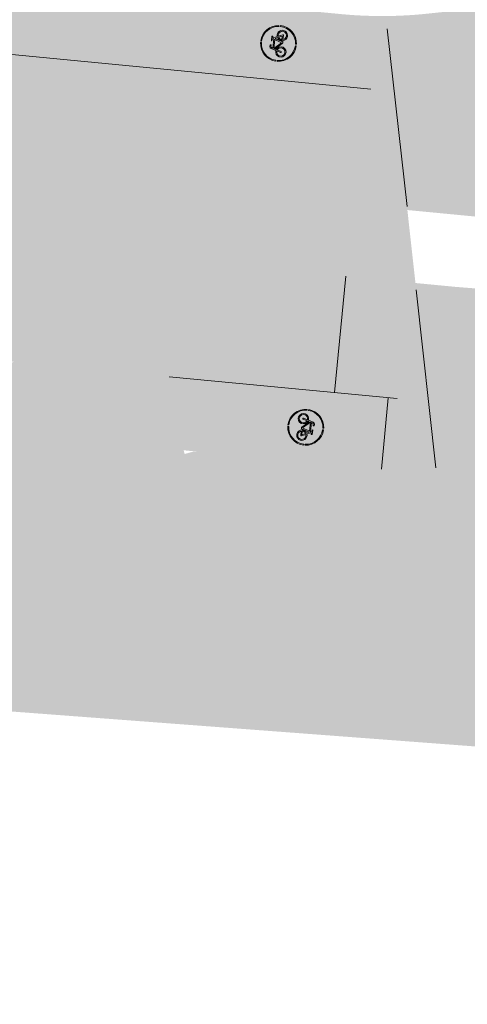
# Model space of a CAD drawing. Header units: metres. Extents: x -862 to 1262, y -354 to 644.
# Tile 26 of 256: x -476 to -463, y 397 to 424. Entities that reach past the tile are written whole.
import ezdxf

# ---------------------------------------------------------------- set-up
doc = ezdxf.new("R2010")
doc.units = ezdxf.units.M
doc.header["$LTSCALE"] = 0.5
doc.layers.add('BPR_Verkehr_220520', color=7, linetype='Continuous')

# ---------------------------------------------------------------- blocks, each defined once
blk = doc.blocks.new('Piktogramm Rad-2')
at = {"color": 255, "linetype": 'Continuous', "lineweight": 9, "transparency": 33554687}
for p, q in [((-0.0213675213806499, 0.4995432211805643), (-0.0213675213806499, 0.4745191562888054)), ((0.02136752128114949, 0.4995432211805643), (0.0213675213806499, 0.4745191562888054)), ((-0.4737400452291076, 0.03457411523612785), (-0.498803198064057, 0.03457411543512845)), ((-0.2443716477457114, -0.08279264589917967), (-0.2107497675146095, 0.02663812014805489)), ((-0.1831754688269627, 0.01816635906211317), (-0.2167977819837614, -0.0912646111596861)), ((-0.1606194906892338, 0.1897972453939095), (-0.2022241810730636, 0.05438641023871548)), ((-0.1746500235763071, 0.04591437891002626), (-0.1632657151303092, 0.08296783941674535)), ((-0.1632657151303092, 0.08296783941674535), (0.007644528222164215, -0.1058355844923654)), ((0.1023603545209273, 0.1156024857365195), (-0.1534055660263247, 0.1150588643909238)), ((-0.1534055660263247, 0.1150588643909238), (0.02764160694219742, -0.0849429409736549)), ((-0.1445370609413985, 0.1439239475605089), (-0.1330454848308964, 0.1813252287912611)), ((0.1131161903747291, 0.1444715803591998), (-0.1445370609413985, 0.1439239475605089)), ((-0.05818269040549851, 0.2306461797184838), (-0.1055940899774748, 0.2305454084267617)), ((-0.105532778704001, 0.2016993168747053), (-0.05812137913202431, 0.2018000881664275)), ((-0.05812137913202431, 0.2018000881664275), (-0.05818269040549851, 0.2306461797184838)), ((0.02764160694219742, -0.0849429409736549), (0.1023603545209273, 0.1156024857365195)), ((0.1295883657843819, 0.1060603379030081), (0.05787613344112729, -0.0864155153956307)), ((0.0628242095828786, 0.1878326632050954), (0.1238721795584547, 0.1733406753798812)), ((0.1870703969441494, 0.2023212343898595), (0.06447450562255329, 0.2020606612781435)), ((0.1238721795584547, 0.1733406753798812), (0.1131161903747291, 0.1444715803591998)), ((0.1595897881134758, 0.03929143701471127), (0.1295883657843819, 0.1060603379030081)), ((0.1439239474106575, 0.1445370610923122), (0.1546797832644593, 0.173406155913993)), ((0.1859595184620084, 0.050985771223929), (0.1439239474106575, 0.1445370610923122)), ((0.1546797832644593, 0.173406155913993), (0.1871317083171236, 0.1734751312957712)), ((0.2159232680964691, -0.08607959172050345), (0.1714800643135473, 0.01282925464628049)), ((0.1871317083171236, 0.1734751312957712), (0.1870703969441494, 0.2023212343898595)), ((0.1978644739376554, 0.02449102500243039), (0.2513508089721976, -0.09454406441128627)), ((0.4988031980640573, 0.03457411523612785), (0.4737400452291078, 0.03457411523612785)), ((-0.4749298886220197, -0.008160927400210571), (-0.499933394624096, -0.008160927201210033)), ((0.02909134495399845, -0.1153229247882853), (0.0896974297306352, -0.1151941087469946)), ((0.05787613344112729, -0.0864155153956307), (0.08672207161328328, -0.08635420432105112)), ((0.1155683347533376, -0.08629289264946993), (0.2159232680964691, -0.08607959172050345)), ((0.2382255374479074, -0.1148784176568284), (0.1192936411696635, -0.1151312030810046)), ((0.499933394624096, -0.008160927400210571), (0.4749298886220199, -0.008160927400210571)), ((-0.0213675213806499, -0.4745191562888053), (-0.02136752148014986, -0.4995432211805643)), ((0.0213675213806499, -0.4745191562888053), (0.0213675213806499, -0.4995432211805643))]:
    blk.add_line(p, q, dxfattribs=at)
at = {"color": 255, "linetype": 'Continuous', "lineweight": 9, "transparency": 33554687, "flags": 128}
for points in [[(-0.02136752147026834, 0.4995432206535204, 0.3817911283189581), (-0.4988031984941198, 0.03457411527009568)], [(-0.02136752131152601, 0.4745191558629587, 0.3801020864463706), (-0.4737400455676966, 0.03457411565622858)], [(0.4988031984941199, 0.03457411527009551, 0.3817911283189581), (0.02136752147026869, 0.4995432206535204)], [(0.4737400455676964, 0.03457411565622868, 0.3801020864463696), (0.02136752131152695, 0.4745191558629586)], [(-0.202224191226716, 0.05438640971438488, 19.9497864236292), (-0.174650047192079, 0.04591438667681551)], [(-0.2107497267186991, 0.02663840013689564, 15.93711668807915), (-0.1831754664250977, 0.01816634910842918)], [(-0.1055940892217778, 0.2305454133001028, 0.3287776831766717), (-0.1606194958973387, 0.1897972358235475)], [(-0.1055327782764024, 0.2016993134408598, 0.3287776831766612), (-0.1330454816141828, 0.181325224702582)], [(0.06447450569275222, 0.2020606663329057, 0.8888106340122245), (0.06282420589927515, 0.1878326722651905)], [(0.159589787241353, 0.03929142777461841, 0.2701316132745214), (0.0867220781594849, -0.08635420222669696)], [(0.08969743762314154, -0.1151941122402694, 2.622796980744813), (0.1859595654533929, 0.05098578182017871)], [(0.1714800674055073, 0.01282924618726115, 0.2637245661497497), (0.1155681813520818, -0.08629289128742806)], [(0.1192934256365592, -0.1151311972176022, 2.477109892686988), (0.197864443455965, 0.02449101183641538)], [(-0.4999333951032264, -0.008160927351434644, 0.3970161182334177), (-0.02136752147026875, -0.4995432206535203)], [(-0.4749298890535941, -0.008160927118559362, 0.3961161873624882), (-0.02136752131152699, -0.4745191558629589)], [(-0.2443716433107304, -0.08279264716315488, 0.999999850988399), (-0.2167977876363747, -0.09126461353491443)], [(0.007644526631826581, -0.1058355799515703, 0.2124175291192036), (0.02909134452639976, -0.1153229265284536)], [(0.02136752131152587, -0.4745191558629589, 0.3961161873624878), (0.474929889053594, -0.008160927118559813)], [(0.02136752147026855, -0.4995432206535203, 0.3970161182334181), (0.4999333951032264, -0.008160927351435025)], [(0.2382255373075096, -0.114878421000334, 0.5433747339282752), (0.2513508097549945, -0.09454406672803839)]]:
    blk.add_lwpolyline(points, format="xyb", dxfattribs=at)
blk = doc.blocks.new('PIKTO_RD+-2')
at = {"color": 3, "true_color": 0x00ff00, "transparency": 33554687}
blk.add_blockref('Piktogramm Rad-2', (0, 0), dxfattribs=at)

msp = doc.modelspace()

# ---------------------------------------------------------------- hatches: boundary and pattern name
at = {"layer": 'BPR_Verkehr_220520', "linetype": 'Continuous', "lineweight": 0, "true_color": 0xe4e6e5, "transparency": 33554687}
h = msp.add_hatch(color=254, dxfattribs=at)
h.paths.add_polyline_path([(-698.9240738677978, 452.6214553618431), (-699.733108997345, 450.9008955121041), (-683.8798624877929, 406.3282036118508), (-682.0868180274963, 406.9708919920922), (-682.2006113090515, 407.3141090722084), (-682.3072113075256, 407.6317090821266), (-682.6753125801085, 409.0435167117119), (-682.8964143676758, 410.4856725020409), (-682.9681765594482, 411.9429128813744), (-682.8898396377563, 413.3998146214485), (-682.6622327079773, 414.8409580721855), (-682.2877647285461, 416.2510903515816), (-681.770399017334, 417.6152868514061), (-681.1156113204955, 418.9191090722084), (-680.2874557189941, 420.1578165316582), (-679.8508535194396, 420.7239383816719), (-679.3131113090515, 421.3756090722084), (-678.0912253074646, 422.7971613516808), (-676.6928651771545, 424.336823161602), (-676.3112959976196, 424.7381709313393), (-675.6341606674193, 425.4253893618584), (-674.9329056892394, 426.0879773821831), (-674.2084264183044, 426.7250890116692), (-673.461647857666, 427.335910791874), (-672.6935235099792, 427.9196628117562), (-671.9050340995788, 428.4755997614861), (-671.0971863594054, 429.0030118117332), (-670.2710117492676, 429.5012255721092), (-669.6467505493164, 429.8478969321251), (-669.0105134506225, 430.1720656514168), (-668.363109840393, 430.4733156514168), (-667.7053649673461, 430.7512629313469), (-667.0381172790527, 431.0055531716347), (-666.362217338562, 431.2358622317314), (-665.6785267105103, 431.4418965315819), (-664.9879169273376, 431.6233934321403), (-664.5536594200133, 431.7241551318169), (-664.1172639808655, 431.8152129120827), (-663.6789474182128, 431.8965215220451), (-663.2389274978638, 431.9680405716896), (-662.7974228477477, 432.0297345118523), (-662.3546528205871, 432.0815727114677), (-661.9108373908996, 432.1235294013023), (-661.4661971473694, 432.1555851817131), (-661.3796638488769, 432.160666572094), (-661.2931093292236, 432.1653728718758), (-661.2065352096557, 432.1697039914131), (-661.1199431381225, 432.1736598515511), (-661.033334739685, 432.177240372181), (-660.9467116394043, 432.1804454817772), (-660.8600754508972, 432.1832751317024), (-660.7734278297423, 432.1857292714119), (-659.3037338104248, 432.2133608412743), (-657.8337924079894, 432.2193861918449), (-656.3639212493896, 432.2038040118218), (-654.8944379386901, 432.1666176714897), (-653.4256599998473, 432.107835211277), (-651.957904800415, 432.0274693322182), (-650.4914894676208, 431.9255373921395), (-649.0267308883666, 431.8020614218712), (-648.6323390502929, 431.7651060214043), (-648.2380966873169, 431.726588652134), (-647.8440100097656, 431.6865099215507), (-647.4500851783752, 431.6448704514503), (-647.0563283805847, 431.6016709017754), (-646.6627457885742, 431.5569119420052), (-646.2693435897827, 431.5105942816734), (-645.876127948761, 431.4627186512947), (-608.2617194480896, 426.807386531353), (-607.1510102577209, 426.6706997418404), (-606.0401131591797, 426.5355490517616), (-604.9290302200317, 426.4019347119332), (-603.8177635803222, 426.2698569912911), (-602.7063153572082, 426.1393161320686), (-601.5946876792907, 426.0103123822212), (-600.4828826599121, 425.8828460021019), (-599.3709024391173, 425.7569172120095), (-598.5944911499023, 425.6699139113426), (-597.8179962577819, 425.5836602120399), (-597.0414184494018, 425.4981562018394), (-596.2647584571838, 425.4134019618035), (-595.488016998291, 425.3293975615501), (-594.7111948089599, 425.2461431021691), (-593.9342925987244, 425.1636386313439), (-593.157311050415, 425.081884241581), (-592.8507887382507, 425.0498408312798), (-592.5442543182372, 425.0179134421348), (-592.2377077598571, 424.986102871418), (-591.9311490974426, 424.954409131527), (-591.6245783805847, 424.922832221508), (-591.3179956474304, 424.8913721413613), (-591.0114009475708, 424.8600289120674), (-590.7047943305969, 424.8288025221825), (-590.0991783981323, 424.7674702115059), (-589.4935164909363, 424.7065935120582), (-588.8878089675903, 424.6461724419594), (-588.2820561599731, 424.5862070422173), (-587.6762584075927, 424.5266973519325), (-587.0704160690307, 424.467643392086), (-586.4645294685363, 424.4090452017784), (-585.8585994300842, 424.3508980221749), (-585.7824177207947, 424.3436204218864), (-585.706234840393, 424.3363499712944), (-585.6300512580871, 424.3290867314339), (-585.5538670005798, 424.3218307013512), (-585.4776820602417, 424.3145818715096), (-585.4014964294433, 424.3073402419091), (-585.3253101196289, 424.3001058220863), (-585.2491237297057, 424.2928786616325), (-561.4382702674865, 422.0352803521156), (-560.9383931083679, 421.9878850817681), (-559.5104947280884, 421.852500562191), (-559.2485393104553, 421.8277504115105), (-558.9865676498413, 421.8031726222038), (-558.7245798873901, 421.7787672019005), (-558.4625761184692, 421.7545341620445), (-558.2005564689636, 421.7304735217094), (-557.9385210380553, 421.7065852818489), (-557.6764699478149, 421.6828694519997), (-557.4144033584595, 421.6593255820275), (-556.2937040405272, 421.4873068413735), (-555.2035251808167, 421.1757512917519), (-554.1611694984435, 420.7295994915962), (-553.1831803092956, 420.1559323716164), (-552.2850793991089, 419.4638546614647), (-551.4811206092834, 418.6643504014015), (-550.7840636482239, 417.770108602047), (-550.2049715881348, 416.795321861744), (-550.0134033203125, 416.3972869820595), (-549.841606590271, 415.9903274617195), (-549.689995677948, 415.5754247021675), (-549.5589362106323, 415.1535792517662), (-549.4487442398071, 414.7258084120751), (-549.3596854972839, 414.2931437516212), (-549.2919747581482, 413.8566286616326), (-549.2457752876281, 413.4173158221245), (-549.242875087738, 413.3803352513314), (-549.24012733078, 413.343343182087), (-549.2375320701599, 413.3063400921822), (-549.2350893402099, 413.2693266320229), (-549.2327991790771, 413.2323034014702), (-549.230661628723, 413.1952710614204), (-549.2286767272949, 413.1582302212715), (-549.2268445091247, 413.1211813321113), (-549.2258451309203, 413.0995414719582), (-549.2248978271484, 413.0778992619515), (-549.2240026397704, 413.0562548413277), (-549.223159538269, 413.0346083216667), (-549.2223685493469, 413.0129598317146), (-549.2216296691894, 412.9913095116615), (-549.2209429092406, 412.9696574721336), (-549.2203082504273, 412.948003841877), (-549.605615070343, 407.2321739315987), (-544.168897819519, 406.8213330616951), (-543.9325186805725, 409.9493727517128), (-543.8531610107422, 410.9995243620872), (-543.5297781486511, 412.8751601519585), (-542.8568813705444, 414.6555522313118), (-541.8588468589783, 416.2762043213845), (-540.5718293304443, 417.6784068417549), (-539.0424521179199, 418.8113637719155), (-537.3261182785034, 419.6340327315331), (-535.485003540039, 420.1166118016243), (-533.5858039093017, 420.2416191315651), (-533.3607197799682, 420.2350219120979), (-533.1356318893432, 420.2285514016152), (-532.9105403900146, 420.2222076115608), (-532.6854453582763, 420.2159905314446), (-532.4603468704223, 420.2099001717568), (-532.2352449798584, 420.2039365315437), (-532.0101397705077, 420.198099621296), (-531.7850313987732, 420.1923894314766), (-531.7319487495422, 420.1908227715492), (-531.6788820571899, 420.1887863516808), (-531.6258354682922, 420.1862803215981), (-531.5728131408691, 420.1833048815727), (-531.5198192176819, 420.1798602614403), (-531.4668578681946, 420.175946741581), (-531.413933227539, 420.1715646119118), (-531.3610494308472, 420.1667142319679), (-471.8896987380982, 414.4466201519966), (-471.8167298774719, 414.4340952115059), (-471.7464104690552, 414.4109325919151), (-471.6802822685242, 414.377640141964), (-471.6197951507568, 414.3349478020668), (-471.5662753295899, 414.2837916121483), (-471.5208962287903, 414.2252932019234), (-471.4846528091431, 414.1607351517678), (-471.458339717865, 414.0915329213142), (-470.9498751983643, 412.3469959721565), (-467.074003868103, 411.9742055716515), (-456.5845948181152, 410.9653095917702), (-455.4479799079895, 410.7725371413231), (-454.350874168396, 410.41839920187), (-453.3160606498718, 409.9102499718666), (-452.3650287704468, 409.2586419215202), (-451.517528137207, 408.4771066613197), (-450.791158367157, 407.5818739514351), (-450.2010035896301, 406.5915346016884), (-449.7593130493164, 405.5266565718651), (-449.7466848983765, 405.4883630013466), (-449.7342498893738, 405.4500062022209), (-449.7220083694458, 405.4115872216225), (-449.709960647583, 405.3731070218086), (-449.6981070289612, 405.3345665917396), (-449.686447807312, 405.2959669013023), (-449.6749832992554, 405.2573089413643), (-449.6637138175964, 405.2185938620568), (-449.648486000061, 405.1650859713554), (-449.6336304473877, 405.1114735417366), (-449.6191480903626, 405.0577591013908), (-449.6050396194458, 405.0039452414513), (-449.5913057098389, 404.9500345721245), (-449.5779470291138, 404.8960297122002), (-449.5649642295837, 404.8419332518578), (-449.5523579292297, 404.7877478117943), (-448.3920222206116, 399.7205241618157), (-441.9215713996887, 399.5003504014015), (-441.9113037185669, 399.602522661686), (-441.8999874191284, 399.7045840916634), (-441.8876236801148, 399.8065239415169), (-441.8742138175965, 399.9083314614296), (-441.8597592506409, 400.0099959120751), (-441.8442614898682, 400.1115065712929), (-441.8277221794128, 400.2128527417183), (-441.8101431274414, 400.314023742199), (-441.803417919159, 400.3511796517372), (-441.7965524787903, 400.3883097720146), (-441.7895468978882, 400.4254137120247), (-441.782401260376, 400.4624909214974), (-441.7751156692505, 400.4995408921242), (-441.7676902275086, 400.5365630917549), (-441.7601250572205, 400.5735569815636), (-441.7524202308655, 400.6105221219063), (-441.6112498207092, 401.1939630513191), (-441.4353269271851, 401.7678825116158), (-441.2252854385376, 402.3302124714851), (-440.9818822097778, 402.878926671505), (-440.7059943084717, 403.412047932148), (-440.3986158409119, 403.9276552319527), (-440.0608543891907, 404.4238906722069), (-439.6939270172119, 404.8989661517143), (-439.6700663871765, 404.9279028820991), (-439.6460973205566, 404.9567500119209), (-439.6220202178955, 404.9855070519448), (-439.5978354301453, 405.0141735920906), (-439.5735433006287, 405.0427492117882), (-439.5491441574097, 405.0712335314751), (-439.5246383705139, 405.0996261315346), (-439.5000264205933, 405.1279264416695), (-438.9174169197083, 405.7409368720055), (-438.2850945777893, 406.3025275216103), (-437.607581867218, 406.8086817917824), (-436.8897245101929, 407.2557795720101), (-436.1366567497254, 407.6406231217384), (-435.3537646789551, 407.9604599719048), (-434.5466476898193, 408.2130025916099), (-433.7210793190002, 408.396449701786), (-433.6839800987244, 408.4029888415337), (-433.6468564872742, 408.4093881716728), (-433.6097090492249, 408.4156476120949), (-433.5725382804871, 408.4217670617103), (-433.5353447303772, 408.4277464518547), (-433.4981289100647, 408.4335856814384), (-433.4608913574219, 408.4392846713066), (-433.4236326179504, 408.444843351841), (-433.2138966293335, 408.4734657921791), (-433.0036017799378, 408.4976423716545), (-432.792842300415, 408.5173622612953), (-432.5817126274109, 408.5326166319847), (-432.3703073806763, 408.5433986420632), (-432.1587212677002, 408.5497034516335), (-431.9470491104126, 408.5515282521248), (-431.7353857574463, 408.5488722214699), (-431.6598614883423, 408.5468393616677), (-431.5843547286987, 408.5442360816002), (-431.5088697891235, 408.541062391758), (-431.4334109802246, 408.5373184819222), (-431.3579826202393, 408.5330045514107), (-431.2825890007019, 408.5281208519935), (-431.2072344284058, 408.5226676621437), (-431.1319232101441, 408.516645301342), (-431.115195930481, 408.515229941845), (-431.098471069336, 408.5137865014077), (-431.0817486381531, 408.5123149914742), (-431.0650287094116, 408.5108154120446), (-431.0483113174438, 408.5092877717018), (-431.0315965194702, 408.507732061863), (-431.014884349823, 408.5061483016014), (-430.9981748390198, 408.5045364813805), (-429.8108804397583, 408.3913689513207), (-429.1806362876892, 408.3332186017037), (-428.5502717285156, 408.2763892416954), (-427.9197894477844, 408.2208810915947), (-427.2891922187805, 408.1666944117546), (-426.6584828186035, 408.1138294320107), (-426.0276639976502, 408.0622863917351), (-425.3967385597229, 408.0120655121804), (-424.765709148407, 407.9631670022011), (-424.1666581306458, 407.567010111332), (-422.3442588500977, 407.4370523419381), (-420.521107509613, 407.3181092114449), (-418.6972707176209, 407.2101850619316), (-416.8728150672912, 407.1132838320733), (-415.0478071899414, 407.0274090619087), (-413.222313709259, 406.9525638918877), (-411.3964012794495, 406.8887510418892), (-409.5701366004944, 406.8359728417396), (-408.7588043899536, 406.8114880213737), (-407.9477127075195, 406.7800279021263), (-407.136921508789, 406.7415948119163), (-406.3264907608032, 406.6961915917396), (-405.5164803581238, 406.6438215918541), (-404.7069502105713, 406.5844886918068), (-403.8979601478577, 406.5181972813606), (-403.0895700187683, 406.4449522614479), (-337.0833149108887, 400.1781649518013), (-336.6982389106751, 400.1540663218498), (-336.3124102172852, 400.1547670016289), (-335.9274242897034, 400.1802641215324), (-335.5448730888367, 400.230452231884), (-335.166338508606, 400.3051238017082), (-334.793385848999, 400.403970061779), (-334.4275573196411, 400.5265822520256), (-334.0703645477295, 400.6724509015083), (-333.8316809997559, 400.7728834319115), (-333.5888862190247, 400.8629235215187), (-333.3424324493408, 400.9424034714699), (-333.0927787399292, 401.01117522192), (-332.8403901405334, 401.0691106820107), (-332.5857367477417, 401.1161019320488), (-332.3292929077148, 401.1520614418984), (-332.0715363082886, 401.1769222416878), (-331.9448769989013, 401.1850390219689), (-331.8180743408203, 401.1904749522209), (-331.6911850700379, 401.1932274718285), (-331.5642659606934, 401.1932953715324), (-331.4373738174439, 401.1906786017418), (-331.3105654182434, 401.1853783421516), (-331.1838975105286, 401.1773969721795), (-331.0574267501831, 401.1667380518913), (-316.6149819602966, 399.7955694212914), (-316.1051357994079, 399.7339180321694), (-315.5991270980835, 399.6461729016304), (-315.0982904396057, 399.5325654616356), (-314.6039467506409, 399.3933953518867), (-314.1173998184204, 399.2290296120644), (-313.6399328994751, 399.0399017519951), (-313.172805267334, 398.8265105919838), (-312.7172489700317, 398.5894189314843), (-312.4436175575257, 398.4283517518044), (-312.1788891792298, 398.2530359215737), (-311.9238058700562, 398.0639611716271), (-311.6790819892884, 397.8616569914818), (-311.4454028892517, 397.6466899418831), (-311.2234229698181, 397.4196620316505), (-311.0137638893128, 397.1812090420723), (-310.8170127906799, 396.9319987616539), (-303.4797761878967, 401.8853854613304), (-303.6926952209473, 402.2303774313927), (-303.8796245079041, 402.5901153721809), (-304.0395476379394, 402.9626452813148), (-304.1715957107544, 403.3459431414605), (-304.2750512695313, 403.7379264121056), (-304.349352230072, 404.1364653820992), (-304.3940948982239, 404.5393947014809), (-304.4090361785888, 404.9445251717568), (-304.3880193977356, 405.4248821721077), (-304.325129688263, 405.9015680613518), (-304.2208476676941, 406.3709397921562), (-304.0759703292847, 406.8294101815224), (-303.8916048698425, 407.2734754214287), (-303.6691603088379, 407.6997417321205), (-303.4103366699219, 408.1049514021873), (-303.1171119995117, 408.4860076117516), (-308.4660243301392, 415.1750665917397), (-308.5006226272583, 415.1426362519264), (-308.5351108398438, 415.1100889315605), (-308.5694886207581, 415.0774249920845), (-308.6037555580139, 415.04464479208), (-308.6379112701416, 415.0117487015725), (-308.6719553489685, 414.9787371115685), (-308.7058874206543, 414.9456104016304), (-308.7397071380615, 414.9123689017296), (-309.5611798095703, 414.1568714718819), (-310.4333208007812, 413.4604780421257), (-311.3518866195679, 412.8265769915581), (-312.3124078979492, 412.2582526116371), (-313.3102111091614, 411.7582701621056), (-314.3404413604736, 411.3290623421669), (-315.3980859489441, 410.9727175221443), (-316.4779988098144, 410.690969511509), (-316.5163759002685, 410.6824240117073), (-316.5547738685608, 410.6739728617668), (-316.5931924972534, 410.6656160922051), (-316.6316315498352, 410.6573537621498), (-316.6700907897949, 410.6491859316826), (-316.7085699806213, 410.6411126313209), (-316.7470688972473, 410.6331339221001), (-316.7855872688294, 410.6252496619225), (-317.0599200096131, 410.5719401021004), (-317.3351419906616, 410.5234301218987), (-317.6111692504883, 410.4797345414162), (-317.8879175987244, 410.4408666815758), (-318.1653025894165, 410.4068384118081), (-318.4432395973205, 410.377660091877), (-318.7216438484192, 410.3533406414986), (-319.0004301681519, 410.3338840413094), (-319.0411698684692, 410.3314006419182), (-319.081911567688, 410.3289213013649), (-319.1226535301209, 410.3264461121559), (-319.163395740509, 410.3239750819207), (-319.2041381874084, 410.3215082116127), (-319.2448809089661, 410.3190455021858), (-319.2856238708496, 410.3165869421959), (-319.3263665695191, 410.3141325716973), (-319.4021290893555, 410.3095796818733), (-319.4778914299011, 410.3050412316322), (-319.5536546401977, 410.3005171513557), (-319.6294186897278, 410.2960074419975), (-319.7051835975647, 410.2915121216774), (-319.7809493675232, 410.2870311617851), (-319.8567159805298, 410.2825645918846), (-319.9324843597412, 410.278112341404), (-320.0461043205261, 410.2714637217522), (-320.1597261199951, 410.2648464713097), (-320.2733497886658, 410.2582615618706), (-320.3869753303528, 410.251709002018), (-320.5006027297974, 410.2451887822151), (-320.6142319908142, 410.2387009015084), (-320.727863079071, 410.2322453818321), (-320.8414960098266, 410.2258222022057), (-320.8865078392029, 410.2232870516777), (-320.9315199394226, 410.2207567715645), (-320.9765323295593, 410.2182315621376), (-321.021544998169, 410.2157114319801), (-321.0665579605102, 410.2131963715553), (-321.1115711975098, 410.2106863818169), (-321.1565847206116, 410.2081814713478), (-321.2015985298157, 410.2056816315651), (-321.2578179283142, 410.2030916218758), (-321.3140760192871, 410.2015564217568), (-321.3703530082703, 410.2010768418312), (-321.4266290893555, 410.201653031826), (-321.4828844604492, 410.2032847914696), (-321.5390993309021, 410.2059715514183), (-321.5952538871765, 410.2097123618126), (-321.6513284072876, 410.2145059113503), (-331.7910863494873, 411.1771981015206), (-334.2798943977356, 411.4134913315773), (-335.6721774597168, 411.545677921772), (-341.3250061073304, 412.0823706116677), (-352.4581547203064, 413.1393776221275), (-354.9469627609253, 413.3756708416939), (-366.4552095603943, 414.4682905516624), (-368.9440175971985, 414.7045837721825), (-386.9032679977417, 416.4096767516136), (-389.3920760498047, 416.6459699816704), (-401.1790587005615, 417.7650535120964), (-403.6678667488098, 418.0013467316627), (-419.9118178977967, 419.5435852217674), (-420.0835806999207, 419.5599530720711), (-420.2553319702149, 419.5764404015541), (-420.4270717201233, 419.593047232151), (-420.5987998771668, 419.6097735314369), (-420.7705163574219, 419.6266193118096), (-420.94222108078, 419.6435845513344), (-421.1139139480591, 419.6606692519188), (-421.2855948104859, 419.6778733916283), (-421.5343271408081, 419.7030130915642), (-421.7830340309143, 419.7284031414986), (-422.031715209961, 419.7540439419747), (-422.2803703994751, 419.7799354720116), (-422.5289993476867, 419.8060776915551), (-422.7776018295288, 419.8324705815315), (-423.026177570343, 419.8591141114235), (-423.27472631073, 419.8860082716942), (-423.2751157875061, 419.8824256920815), (-423.3364038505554, 419.8939911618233), (-423.3976986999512, 419.9055205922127), (-423.4590003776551, 419.9170136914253), (-423.5203088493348, 419.9284704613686), (-423.5816241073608, 419.9398908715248), (-423.6429461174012, 419.951274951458), (-423.7042748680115, 419.9626226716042), (-423.7656103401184, 419.9739340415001), (-423.7717566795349, 419.9405502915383), (-425.1702356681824, 420.1977088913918), (-426.5721521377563, 420.4354151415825), (-427.9772355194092, 420.6536231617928), (-429.3852146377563, 420.8522908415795), (-430.7958177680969, 421.031379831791), (-432.2087726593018, 421.1908555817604), (-433.6238066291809, 421.3306873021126), (-435.0406465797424, 421.4508480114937), (-440.167746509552, 421.9439845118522), (-441.1463787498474, 422.099769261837), (-442.0982432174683, 422.3753485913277), (-443.0087349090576, 422.7664941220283), (-443.8638836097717, 423.2672042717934), (-444.6505682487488, 423.8697963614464), (-445.3567182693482, 424.5650244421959), (-445.971498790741, 425.3422212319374), (-446.4854768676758, 426.1894617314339), (-446.671528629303, 426.5395995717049), (-446.8400035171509, 426.8985257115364), (-446.9904877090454, 427.2653584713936), (-447.122611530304, 427.6391967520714), (-447.2360504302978, 428.0191222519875), (-447.3305257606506, 428.4042016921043), (-447.4058054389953, 428.7934891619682), (-447.4617045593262, 429.1860283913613), (-448.144505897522, 435.0119110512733), (-448.3912080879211, 436.8820848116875), (-453.5992082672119, 437.6305918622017), (-453.5770010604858, 437.5521230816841), (-453.5554344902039, 437.4734757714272), (-453.5345100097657, 437.3946552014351), (-453.5142290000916, 437.315666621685), (-453.4945928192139, 437.2365152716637), (-453.4756027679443, 437.1572064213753), (-453.4572601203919, 437.0777453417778), (-453.4395660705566, 436.9981373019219), (-453.2132246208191, 435.1175267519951), (-453.3455613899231, 433.2279732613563), (-453.8318312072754, 431.3972720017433), (-454.6545870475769, 429.6911072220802), (-455.7843090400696, 428.1706948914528), (-457.180463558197, 426.8905863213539), (-458.7929575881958, 425.8967108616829), (-460.5639360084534, 425.2247280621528), (-460.9877226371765, 425.0928008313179), (-461.4150578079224, 424.9728651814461), (-461.8456022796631, 424.8650163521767), (-462.2790142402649, 424.7693399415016), (-462.7149496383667, 424.6859119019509), (-463.1530623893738, 424.6147984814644), (-463.5930047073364, 424.5560561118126), (-464.0344273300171, 424.5097314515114), (-464.2805631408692, 424.4835636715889), (-464.5271863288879, 424.4624782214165), (-464.7741919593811, 424.4464840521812), (-465.021474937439, 424.4355879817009), (-465.2689300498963, 424.4297946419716), (-465.5164519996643, 424.4291064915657), (-465.763935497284, 424.4335238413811), (-466.0112752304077, 424.4430447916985), (-466.0818296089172, 424.4466980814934), (-466.1523612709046, 424.4507664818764), (-466.2228677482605, 424.4552500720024), (-466.2933466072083, 424.4601487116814), (-466.3637954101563, 424.4654622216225), (-466.4342117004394, 424.4711904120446), (-466.5045930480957, 424.4773331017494), (-466.5749370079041, 424.4838900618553), (-593.8502686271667, 436.7255301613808), (-594.0957552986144, 436.7594243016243), (-594.3376069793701, 436.8134639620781), (-594.5741733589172, 436.8872804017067), (-594.8038401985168, 436.9803699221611), (-595.025040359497, 437.0920973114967), (-595.236264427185, 437.2217002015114), (-595.4360711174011, 437.3682942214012), (-595.6230970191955, 437.5308790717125), (-596.0878776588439, 438.0034893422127), (-596.5166131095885, 438.5090260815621), (-596.9069777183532, 439.0447470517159), (-597.2568539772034, 439.6077462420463), (-597.5643439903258, 440.1949696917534), (-597.8277797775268, 440.8032320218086), (-598.0457323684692, 441.4292337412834), (-598.2170194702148, 442.0695791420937), (-598.2257427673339, 442.1081643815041), (-598.2342963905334, 442.1467876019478), (-598.2426801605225, 442.1854480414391), (-598.2508939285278, 442.2241449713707), (-598.2589375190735, 442.2628776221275), (-598.2668107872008, 442.301645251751), (-598.2745135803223, 442.3404471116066), (-598.2820457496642, 442.3792824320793), (-598.3114525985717, 442.5406449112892), (-598.337913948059, 442.7025164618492), (-598.3614209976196, 442.864843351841), (-598.3819659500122, 443.0275716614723), (-598.3995419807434, 443.1906473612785), (-598.4141432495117, 443.3540162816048), (-598.4257649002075, 443.5176241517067), (-598.4344030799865, 443.6814166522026), (-598.4471615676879, 444.0239528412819), (-598.4555704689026, 444.3666233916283), (-598.4596284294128, 444.7093730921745), (-598.4593348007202, 445.052146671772), (-598.454689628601, 445.3948889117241), (-598.4456936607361, 445.7375445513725), (-598.4323483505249, 446.0800583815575), (-598.4146562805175, 446.4223752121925), (-598.4124537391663, 446.4598642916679), (-598.410199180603, 446.4973502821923), (-598.4078924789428, 446.5348330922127), (-598.4055336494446, 446.5723126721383), (-598.4031226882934, 446.6097889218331), (-598.4006596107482, 446.6472617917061), (-598.3981444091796, 446.684731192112), (-598.3955770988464, 446.7221970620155), (-598.3931433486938, 446.7570272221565), (-598.3906646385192, 446.7918542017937), (-598.3881408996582, 446.8266779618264), (-598.3855721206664, 446.8614984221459), (-598.3829583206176, 446.8963155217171), (-598.3802994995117, 446.9311292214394), (-598.3775956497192, 446.9659394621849), (-598.3748467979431, 447.0007461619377), (-597.9798539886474, 451.9613634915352), (-603.9464456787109, 452.36105945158), (-604.2394252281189, 448.9806540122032), (-604.3742859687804, 447.4246274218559), (-604.4396921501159, 446.6699692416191), (-604.4866543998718, 446.2248085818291), (-604.550186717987, 445.7817091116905), (-604.63020072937, 445.3412874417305), (-604.7265850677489, 444.9041564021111), (-604.8392056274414, 444.4709242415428), (-604.9679057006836, 444.0421938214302), (-605.1125062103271, 443.6185616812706), (-605.2728059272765, 443.2006173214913), (-605.2875194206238, 443.1644654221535), (-605.3023504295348, 443.1283615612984), (-605.3172987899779, 443.0923061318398), (-605.3323643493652, 443.0562995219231), (-605.3475469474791, 443.0203421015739), (-605.3628464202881, 442.9844342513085), (-605.3782626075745, 442.9485763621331), (-605.3937952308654, 442.9127687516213), (-605.4462622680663, 442.7941091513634), (-605.5000091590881, 442.6760237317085), (-605.555029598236, 442.5585263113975), (-605.6113171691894, 442.4416306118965), (-605.6688652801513, 442.3253503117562), (-605.7276672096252, 442.2096989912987), (-605.7877160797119, 442.094690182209), (-605.8490048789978, 441.9803373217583), (-605.8878589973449, 441.9093469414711), (-605.9271909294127, 441.8386202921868), (-605.9669989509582, 441.7681604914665), (-606.0072812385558, 441.6979707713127), (-606.0480359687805, 441.628054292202), (-606.0892612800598, 441.5584142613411), (-606.1309552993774, 441.4890538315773), (-606.1731161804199, 441.4199760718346), (-606.6725290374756, 440.7245115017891), (-607.2658472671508, 440.1072128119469), (-607.9409888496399, 439.5806503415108), (-608.6842055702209, 439.1555467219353), (-609.4803629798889, 438.8405585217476), (-610.3132485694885, 438.6420999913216), (-611.1659019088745, 438.5642124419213), (-612.0209600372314, 438.6084819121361), (-619.7508915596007, 439.5651737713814), (-620.3463483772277, 439.638870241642), (-620.5612964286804, 437.9021211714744), (-622.5488830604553, 438.1481140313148), (-623.2621178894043, 438.2363872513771), (-623.6229397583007, 438.2843828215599), (-623.9828285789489, 438.3389357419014), (-624.3416649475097, 438.4000294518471), (-624.6993300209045, 438.467643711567), (-625.0557052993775, 438.5417561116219), (-625.4106727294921, 438.6223421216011), (-625.7641147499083, 438.7093750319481), (-626.1159142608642, 438.8028260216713), (-626.3269500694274, 438.8610827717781), (-626.5379153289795, 438.9195940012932), (-626.7488098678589, 438.9783596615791), (-626.9596333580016, 439.0373796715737), (-627.1703855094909, 439.0966539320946), (-627.3810660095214, 439.1561823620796), (-627.5916745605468, 439.2159648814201), (-627.8022109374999, 439.2760014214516), (-630.4903129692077, 440.0216230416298), (-633.1897389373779, 440.7251452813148), (-635.8998295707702, 441.3863962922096), (-638.619922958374, 442.0052145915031), (-641.3493547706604, 442.581449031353), (-644.0874583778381, 443.1149588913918), (-646.8335650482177, 443.6056138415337), (-649.5870040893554, 444.0532940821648), (-651.6244202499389, 444.3661034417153), (-653.6624716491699, 444.6747468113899), (-655.7011497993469, 444.9792229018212), (-657.7404461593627, 445.2795304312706), (-659.7803522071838, 445.575668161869), (-661.8208594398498, 445.8676348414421), (-663.8619592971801, 446.1554292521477), (-665.9036432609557, 446.4390501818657), (-668.430758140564, 446.7710771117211), (-670.9618991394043, 447.0708717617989), (-673.4966551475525, 447.3383854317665), (-676.0346144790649, 447.5735746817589), (-678.5753649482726, 447.776401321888), (-681.118493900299, 447.9468323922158), (-683.6635882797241, 448.0848402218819), (-686.2102347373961, 448.1904023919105), (-686.674168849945, 448.2066725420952), (-686.6741687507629, 448.2066756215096), (-687.5662964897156, 448.2533203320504), (-688.4562951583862, 448.3305860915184), (-689.343114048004, 448.4383816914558), (-690.225706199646, 448.5765798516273), (-691.1030296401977, 448.7450174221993), (-691.9740486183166, 448.9434955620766), (-692.8377348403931, 449.1717799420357), (-693.6930714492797, 449.429592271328), (-694.4220439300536, 449.6871991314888), (-695.134413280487, 449.9876855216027), (-695.827659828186, 450.3299886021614), (-696.4993315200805, 450.7128976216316), (-697.1470526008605, 451.1350582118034), (-697.7685320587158, 451.5949771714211), (-698.3615716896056, 452.091027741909)])
h.paths.add_polyline_path([(-314.4534367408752, 406.8875821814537), (-314.2461105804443, 406.8794389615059), (-314.0449273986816, 406.8286875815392), (-313.8585481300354, 406.7375111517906), (-313.6949964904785, 406.609834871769), (-313.5613134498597, 406.4511552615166), (-313.4632541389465, 406.2683035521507), (-313.405040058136, 406.0691516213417), (-313.3891773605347, 405.862273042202), (-313.4311185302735, 404.3321565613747), (-313.4575713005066, 404.1294769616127), (-313.5246820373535, 403.9364098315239), (-313.6296469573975, 403.7610213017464), (-313.7680807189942, 403.6106389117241), (-313.9341997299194, 403.4915454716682), (-314.121063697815, 403.4087165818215), (-314.3208656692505, 403.3656127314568), (-314.5252582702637, 403.3640333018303), (-327.2061687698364, 404.5679615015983), (-327.3433038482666, 404.5940301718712), (-327.47323279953, 404.6450602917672), (-327.591454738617, 404.7192841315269), (-327.6938743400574, 404.8141304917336), (-327.7769436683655, 404.9263137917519), (-327.8377851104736, 405.0519478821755), (-327.8742910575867, 405.1866806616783), (-327.8851981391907, 405.3258448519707), (-327.8701260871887, 405.4646197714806), (-327.8295982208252, 405.5981979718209), (-327.7650184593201, 405.7219521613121), (-327.6786239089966, 405.8315953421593), (-327.5734073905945, 405.923329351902), (-327.4530137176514, 405.9939764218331), (-327.3216134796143, 406.0410892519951), (-327.1837584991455, 406.0630358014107)])
h.paths.add_polyline_path([(-435.5978105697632, 416.1937824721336), (-435.2678997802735, 416.1893640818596), (-434.938730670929, 416.1668174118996), (-433.2490071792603, 416.0042958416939), (-432.2713347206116, 415.9054106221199), (-431.2946811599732, 415.7969230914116), (-430.3191408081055, 415.6788437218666), (-429.3448078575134, 415.5511839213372), (-428.3717763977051, 415.4139560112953), (-427.4001403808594, 415.2671732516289), (-426.4299936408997, 415.1108498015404), (-425.4614298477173, 414.9450007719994), (-425.1624679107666, 414.8922957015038), (-424.9967999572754, 414.8618872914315), (-424.8315747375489, 414.829158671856), (-424.6668251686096, 414.794114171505), (-424.5025837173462, 414.7567607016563), (-424.3388827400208, 414.7171056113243), (-424.1757544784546, 414.675156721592), (-424.0132310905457, 414.6309222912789), (-423.8513445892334, 414.5844110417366), (-423.7230288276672, 414.5333077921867), (-423.6062594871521, 414.459542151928), (-423.5049969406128, 414.3656148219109), (-423.4226753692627, 414.2547112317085), (-423.3620866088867, 414.1305925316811), (-423.3252854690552, 413.997468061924), (-423.3135200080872, 413.8598525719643), (-423.327189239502, 413.7224131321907), (-423.3658295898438, 413.5898107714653), (-423.4281306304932, 413.4665425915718), (-423.5119794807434, 413.3567890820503), (-423.6145325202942, 413.2642724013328), (-423.7323117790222, 413.1921301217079), (-423.8613229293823, 413.1428088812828), (-423.9971907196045, 413.1179813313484), (-424.1353073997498, 413.1184890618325), (-437.3560079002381, 414.3900870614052), (-437.4804451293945, 414.4127710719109), (-437.5993006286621, 414.4560441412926), (-437.7091937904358, 414.5186754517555), (-437.8069989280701, 414.5988835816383), (-437.8899341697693, 414.6943871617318), (-437.9556405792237, 414.802469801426), (-438.0022492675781, 414.920057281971), (-438.0284345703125, 415.0438050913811), (-438.0334516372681, 415.1701933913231), (-438.0171577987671, 415.2956273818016), (-437.9800165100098, 415.4165393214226), (-437.9230841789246, 415.5294901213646), (-437.8479801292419, 415.6312671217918), (-437.7568405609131, 415.7189754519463), (-437.6522577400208, 415.7901204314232), (-437.5372066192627, 415.8426792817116), (-437.2236634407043, 415.9453989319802), (-436.9049478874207, 416.0307280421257), (-436.5820237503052, 416.0984085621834), (-436.2558675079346, 416.1482358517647), (-435.9274654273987, 416.1800592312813)])
h.paths.add_polyline_path([(-556.9285757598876, 427.9000870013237), (-459.8768693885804, 418.5654261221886), (-459.7460734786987, 418.5409882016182), (-459.6216544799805, 418.4938215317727), (-459.5075284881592, 418.4254107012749), (-459.4072876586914, 418.337908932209), (-459.3240870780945, 418.2340703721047), (-459.2605455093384, 418.1171633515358), (-459.2186629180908, 417.9908675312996), (-459.1997575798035, 417.8591581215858), (-459.2044245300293, 417.7261806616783), (-459.2325168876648, 417.5961206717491), (-459.283150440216, 417.4730717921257), (-459.3547314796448, 417.360907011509), (-459.4450069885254, 417.2631567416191), (-459.5511355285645, 417.1828976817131), (-459.6697766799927, 417.1226560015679), (-459.7971961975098, 417.084327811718), (-460.2384251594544, 417.0019092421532), (-460.6824275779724, 416.9360483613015), (-461.1285824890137, 416.8868387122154), (-461.5762656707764, 416.8543491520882), (-462.0248507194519, 416.8386251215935), (-462.473710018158, 416.8396886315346), (-462.9222155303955, 416.8575381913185), (-463.3697397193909, 416.8921488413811), (-557.1173569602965, 425.9090146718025), (-557.3097626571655, 425.9465583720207), (-557.4911469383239, 426.0209171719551), (-557.6545392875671, 426.1292335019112), (-557.7936606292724, 426.2673448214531), (-557.9031646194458, 426.4299435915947), (-557.9788430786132, 426.6107812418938), (-558.0177877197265, 426.8029082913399), (-558.0185025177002, 426.9989414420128), (-557.9809588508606, 427.1913471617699), (-557.9066000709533, 427.3727314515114), (-557.7982837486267, 427.5361238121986), (-557.6601724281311, 427.6752451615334), (-557.4975736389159, 427.7847491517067), (-557.3167359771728, 427.8604276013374), (-557.1246089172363, 427.8993722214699)])
h.paths.add_polyline_path([(-690.8309165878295, 434.818416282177), (-689.2176765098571, 434.7822776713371), (-687.6046828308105, 434.7364439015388), (-685.9919943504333, 434.6808990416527), (-684.3796695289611, 434.6156451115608), (-682.7677668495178, 434.5406844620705), (-681.156344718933, 434.4560198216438), (-679.5454615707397, 434.3616542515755), (-677.9351758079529, 434.2575911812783), (-677.5298699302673, 434.1728890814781), (-677.1631619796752, 433.9806078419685), (-676.8629949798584, 433.6953946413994), (-676.652241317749, 433.3389823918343), (-676.5469601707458, 432.9385293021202), (-676.5551738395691, 432.5245494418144), (-676.676256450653, 432.1285875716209), (-676.9009816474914, 431.780815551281), (-686.605990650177, 420.5387610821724), (-686.7510313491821, 420.4093078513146), (-686.9244721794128, 420.3214828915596), (-687.1146594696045, 420.2811872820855), (-687.3088143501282, 420.2911284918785), (-687.4938913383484, 420.3506385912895), (-687.6574549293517, 420.4557190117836), (-687.7885151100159, 420.59930931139), (-687.8782658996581, 420.7717614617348), (-692.2690953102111, 432.8045024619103), (-692.3513382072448, 433.1579312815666), (-692.3463054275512, 433.5207677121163), (-692.2542890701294, 433.8717785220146), (-692.080674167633, 434.1904216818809), (-691.8356210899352, 434.4580493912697), (-691.5334709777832, 434.6589993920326), (-691.1919063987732, 434.7815116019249)])
at = {"layer": 'BPR_Verkehr_220520', "linetype": 'Continuous', "lineweight": 0, "true_color": 0xd0ced1, "transparency": 33554687}
msp.add_hatch(color=254, dxfattribs=at).paths.add_polyline_path([(-475.1750768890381, 420.0368436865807), (-475.3665579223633, 418.0460310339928), (-464.5004056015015, 417.0008989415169), (-464.5284862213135, 417.2547535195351), (-464.6969699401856, 418.7778809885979), (-464.7250505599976, 419.0317355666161)])
at = {"layer": 'BPR_Verkehr_220520', "linetype": 'Continuous', "lineweight": 0, "true_color": 0xf7dcdc, "transparency": 33554687}
h = msp.add_hatch(color=254, dxfattribs=at)
edge = h.paths.add_edge_path()
edge.add_arc((-533.628719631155, 363.7210644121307), 49.99999986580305, 81.92786114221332, 88.50946000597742, ccw=False)
edge.add_line((-526.6077297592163, 413.2256671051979), (-489.3674997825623, 407.9440718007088))
edge.add_arc((-486.3484741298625, 429.2310510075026), 21.49999999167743, 261.9278611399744, 278.5451389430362)
edge.add_line((-483.1538206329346, 407.9697201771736), (-477.9626515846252, 408.7497271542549))
edge.add_line((-477.9626515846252, 408.7497271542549), (-477.9626515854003, 408.7497271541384))
edge.add_arc((-479.0770655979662, 416.1664704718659), 7.500000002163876, 278.5451389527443, 307.80960810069)
edge.add_line((-474.4792689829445, 410.2410788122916), (-474.4792689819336, 410.2410788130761))
edge.add_line((-474.4792689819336, 410.2410788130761), (-473.7652508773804, 410.7951198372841))
edge.add_line((-473.7652508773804, 410.7951198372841), (-473.7652508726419, 410.7951198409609))
edge.add_arc((-468.5544147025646, 404.0796759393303), 8.500000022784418, 119.6707973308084, 127.80960804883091, ccw=False)
edge.add_line((-472.762049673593, 411.4651893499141), (-472.7620496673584, 411.465189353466))
edge.add_line((-472.7620496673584, 411.465189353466), (-473.5045734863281, 412.7685152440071))
edge.add_arc((-468.554414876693, 404.0796762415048), 9.999999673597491, 119.670797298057, 127.8096083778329)
edge.add_line((-474.6848101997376, 411.980198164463), (-475.3988283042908, 411.4261571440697))
edge.add_line((-475.3988283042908, 411.4261571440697), (-475.3988283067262, 411.4261571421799))
edge.add_arc((-479.0770655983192, 416.1664704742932), 6.000000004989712, 278.5451389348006, 307.8096080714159, ccw=False)
edge.add_line((-478.1855343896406, 410.2330758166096), (-478.1855343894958, 410.2330758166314))
edge.add_line((-478.1855343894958, 410.2330758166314), (-483.3767034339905, 409.4530688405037))
edge.add_line((-483.3767034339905, 409.4530688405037), (-483.3767034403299, 409.4530688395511))
edge.add_arc((-486.3484741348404, 429.2310510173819), 20.00000000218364, 261.92786117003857, 278.5451389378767, ccw=False)
edge.add_line((-489.1568700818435, 409.4292098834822), (-489.1568700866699, 409.4292098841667))
edge.add_line((-489.1568700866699, 409.4292098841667), (-526.3971000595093, 414.7108051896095))
edge.add_line((-526.3971000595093, 414.7108051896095), (-526.3971000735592, 414.7108051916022))
edge.add_arc((-533.6287196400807, 363.7210642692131), 51.50000000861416, 81.92786116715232, 88.50945998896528)
edge.add_line((-532.2891069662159, 415.203638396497), (-532.2891069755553, 415.20363839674))
edge.add_line((-532.2891069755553, 415.20363839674), (-532.2891070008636, 415.2036383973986))
edge.add_arc((-521.7542892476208, 820.0665921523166), 404.9999922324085, 267.08730834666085, 268.50946001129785, ccw=False)
edge.add_line((-542.3340262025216, 415.5898089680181), (-542.334026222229, 415.5898089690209))
edge.add_arc((-533.8815939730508, 410.2459956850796), 9.999997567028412, 147.6980268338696, 157.1619005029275)
edge.add_line((-543.097644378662, 414.1272797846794), (-543.0976443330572, 414.127279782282))
edge.add_arc((-521.7499317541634, 820.2016620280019), 406.6351297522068, 266.9906771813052, 268.5093412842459)
edge.add_line((-532.3281248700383, 413.7041459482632), (-532.3281248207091, 413.7041459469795))
at = {"layer": 'BPR_Verkehr_220520', "linetype": 'Continuous', "lineweight": 0, "true_color": 0xb8d2a6, "transparency": 33554687}
h = msp.add_hatch(color=9, dxfattribs=at)
edge = h.paths.add_edge_path()
edge.add_line((-471.458339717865, 414.0915329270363), (-471.4583397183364, 414.0915329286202))
edge.add_arc((-471.9375689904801, 413.9489169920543), 0.5000000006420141, 16.57270923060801, 84.5060576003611)
edge.add_line((-471.8896987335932, 414.4466201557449), (-471.8896987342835, 414.4466201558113))
edge.add_line((-471.8896987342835, 414.4466201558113), (-475.6667914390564, 414.8099097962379))
edge.add_line((-475.6667914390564, 414.8099097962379), (-481.064756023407, 412.824472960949))
edge.add_line((-481.064756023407, 412.824472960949), (-481.0637023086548, 412.8174601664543))
edge.add_line((-481.0637023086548, 412.8174601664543), (-480.6204094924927, 409.8672199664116))
edge.add_line((-480.6204094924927, 409.8672199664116), (-478.1855343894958, 410.2330758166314))
edge.add_line((-478.1855343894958, 410.2330758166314), (-478.1855343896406, 410.2330758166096))
edge.add_arc((-479.0770655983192, 416.1664704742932), 6.000000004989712, 278.5451389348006, 307.8096080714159)
edge.add_line((-475.3988283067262, 411.4261571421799), (-475.3988283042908, 411.4261571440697))
edge.add_line((-475.3988283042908, 411.4261571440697), (-474.6848101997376, 411.980198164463))
edge.add_arc((-468.554414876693, 404.0796762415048), 9.999999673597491, 119.6707972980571, 127.80960837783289, ccw=False)
edge.add_arc((-468.55441471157, 404.0796760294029), 9.99999993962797, 106.1715596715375, 119.67079751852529, ccw=False)
edge.add_line((-471.3395587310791, 413.6839964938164), (-471.458339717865, 414.0915329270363))
at = {"layer": 'BPR_Verkehr_220520', "linetype": 'Continuous', "lineweight": 0, "true_color": 0xf7dcdc, "transparency": 33554687}
h = msp.add_hatch(color=254, dxfattribs=at)
edge = h.paths.add_edge_path()
edge.add_line((-473.5045734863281, 412.7685152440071), (-472.7620496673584, 411.465189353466))
edge.add_arc((-468.5544147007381, 404.0796760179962), 8.499999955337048, 106.15783286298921, 119.6707975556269, ccw=False)
edge.add_line((-470.9198312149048, 412.2439153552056), (-471.3395587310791, 413.6839964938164))
edge.add_arc((-468.55441471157, 404.0796760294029), 9.99999993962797, 106.1715596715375, 119.6707975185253)
at = {"layer": 'BPR_Verkehr_220520', "linetype": 'Continuous', "lineweight": 0, "true_color": 0xb8d2a6, "transparency": 33554687}
h = msp.add_hatch(color=9, dxfattribs=at)
edge = h.paths.add_edge_path()
edge.add_line((-472.7620496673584, 411.465189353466), (-471.2792744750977, 408.8625263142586))
edge.add_line((-471.2792744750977, 408.8625263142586), (-467.2764775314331, 408.4775279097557))
edge.add_line((-467.2764775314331, 408.4775279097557), (-466.941385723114, 411.9614500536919))
edge.add_line((-466.941385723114, 411.9614500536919), (-470.5595844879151, 412.3094568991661))
edge.add_arc((-470.6074547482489, 411.8117537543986), 0.499999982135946, 84.5060569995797, 104.8701923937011)
edge.add_line((-470.7357697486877, 412.2950085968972), (-470.7357697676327, 412.2950085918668))
edge.add_arc((-468.5544147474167, 404.0796759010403), 8.500000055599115, 104.870191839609, 106.1578321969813)
edge.add_line((-470.9198311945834, 412.2439153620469), (-470.9198312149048, 412.2439153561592))
edge.add_arc((-468.5544147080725, 404.0796760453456), 8.499999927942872, 106.1578328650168, 119.6707976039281)
at = {"layer": 'BPR_Verkehr_220520', "linetype": 'Continuous', "lineweight": 0, "true_color": 0xece5cf, "transparency": 33554687}
h = msp.add_hatch(color=254, dxfattribs=at)
edge = h.paths.add_edge_path()
edge.add_line((-454.798105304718, 403.4998908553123), (-453.9726204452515, 399.9104184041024))
edge.add_line((-453.9726204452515, 399.9104184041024), (-448.3920222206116, 399.7205241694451))
edge.add_line((-448.3920222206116, 399.7205241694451), (-449.5523579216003, 404.7877478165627))
edge.add_line((-449.5523579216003, 404.7877478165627), (-449.5523579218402, 404.7877478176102))
edge.add_arc((-457.3505189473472, 403.0020589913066), 7.999999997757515, 12.89770687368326, 84.50605743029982)
edge.add_line((-456.5845948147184, 410.9653095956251), (-456.5845948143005, 410.9653095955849))
edge.add_line((-456.5845948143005, 410.9653095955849), (-466.941385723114, 411.9614500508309))
edge.add_line((-466.941385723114, 411.9614500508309), (-467.2764775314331, 408.4775279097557))
edge.add_line((-467.2764775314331, 408.4775279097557), (-471.2792744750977, 408.8625263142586))
edge.add_line((-471.2792744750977, 408.8625263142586), (-472.7620496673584, 411.465189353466))
edge.add_arc((-468.5544148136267, 404.0796761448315), 8.499999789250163, 119.6707973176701, 127.8096083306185)
edge.add_line((-473.7652508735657, 410.7951198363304), (-474.4792689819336, 410.2410788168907))
edge.add_line((-474.4792689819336, 410.2410788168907), (-474.4792689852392, 410.2410788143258))
edge.add_arc((-479.0770656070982, 416.1664704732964), 7.50000000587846, 278.5451390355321, 307.8096081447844, ccw=False)
edge.add_line((-477.9626515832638, 408.7497271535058), (-477.9626515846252, 408.7497271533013))
edge.add_line((-477.9626515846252, 408.7497271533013), (-483.1538206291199, 407.9697201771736))
edge.add_line((-483.1538206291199, 407.9697201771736), (-483.1538206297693, 407.9697201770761))
edge.add_arc((-486.3484741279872, 429.2310510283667), 21.50000001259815, 261.9278611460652, 278.5451389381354, ccw=False)
edge.add_line((-489.3674997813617, 407.9440718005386), (-489.3674997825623, 407.9440718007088))
edge.add_line((-489.3674997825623, 407.9440718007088), (-504.2147227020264, 410.0497790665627))
edge.add_line((-504.2147227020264, 410.0497790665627), (-504.4264159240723, 407.2431103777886))
edge.add_line((-504.4264159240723, 407.2431103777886), (-454.798105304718, 403.4998908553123))
at = {"layer": 'BPR_Verkehr_220520', "linetype": 'Continuous', "lineweight": 0, "true_color": 0xd0ced1, "transparency": 33554687}
h = msp.add_hatch(color=254, dxfattribs=at)
edge = h.paths.add_edge_path()
edge.add_line((-504.237334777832, 409.7499838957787), (-489.4096257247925, 407.6470441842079))
edge.add_arc((-486.3484741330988, 429.2310509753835), 21.79999995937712, 261.9278611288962, 278.5451389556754)
edge.add_line((-483.1092440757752, 407.6730504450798), (-477.9180750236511, 408.4530574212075))
edge.add_line((-477.9180750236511, 408.4530574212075), (-477.9180750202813, 408.4530574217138))
edge.add_arc((-479.0770655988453, 416.1664704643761), 7.799999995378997, 278.5451390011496, 307.8096081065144)
edge.add_line((-474.2953571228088, 410.0040631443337), (-474.2953571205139, 410.0040631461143))
edge.add_line((-474.2953571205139, 410.0040631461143), (-473.581339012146, 410.5581041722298))
edge.add_arc((-468.5544148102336, 404.0796760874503), 8.19999984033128, 119.6707971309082, 127.80960811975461, ccw=False)
edge.add_line((-472.6135449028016, 411.2045241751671), (-472.7620496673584, 411.465189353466))
edge.add_arc((-468.5544148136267, 404.0796761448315), 8.499999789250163, 119.6707973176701, 127.8096083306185)
edge.add_line((-473.7652508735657, 410.7951198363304), (-474.4792689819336, 410.2410788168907))
edge.add_line((-474.4792689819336, 410.2410788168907), (-474.4792689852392, 410.2410788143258))
edge.add_arc((-479.0770656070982, 416.1664704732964), 7.50000000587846, 278.5451390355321, 307.8096081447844, ccw=False)
edge.add_line((-477.9626515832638, 408.7497271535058), (-477.9626515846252, 408.7497271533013))
edge.add_line((-477.9626515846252, 408.7497271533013), (-483.1538206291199, 407.9697201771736))
edge.add_line((-483.1538206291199, 407.9697201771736), (-483.1538206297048, 407.9697201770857))
edge.add_arc((-486.3484741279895, 429.2310510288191), 21.50000001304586, 261.9278611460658, 278.545138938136, ccw=False)
edge.add_line((-489.3674997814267, 407.9440718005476), (-489.3674997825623, 407.9440718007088))
edge.add_line((-489.3674997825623, 407.9440718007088), (-504.2147227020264, 410.0497790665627))
edge.add_line((-504.2147227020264, 410.0497790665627), (-504.237334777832, 409.7499838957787))

# ---------------------------------------------------------------- linework, layer by layer
at = {"layer": 'BPR_Verkehr_220520', "color": 255, "linetype": 'Continuous', "lineweight": 9, "transparency": 33554687}
for p, q in [((-465.7370290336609, 422.3940683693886, 60), (-591.3272919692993, 434.4736346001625, 60)), ((-465.2832467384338, 424.0779437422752, 60), (-464.735495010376, 419.1261555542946, 60)), ((-466.7499046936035, 413.9522627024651, 60), (-466.4387480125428, 417.1873332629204, 60)), ((-464.4790428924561, 416.8077756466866, 60), (-463.931648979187, 411.8592221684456, 60)), ((-465.0127668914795, 413.7851807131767, 60), (-471.3542009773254, 414.3951147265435, 60)), ((-465.4482762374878, 411.817839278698, 60), (-465.2567952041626, 413.8086519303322, 60))]:
    msp.add_line(p, q, dxfattribs=at)
at = {"layer": 'BPR_Verkehr_220520', "color": 254, "linetype": 'Continuous', "true_color": 0xece5cf, "transparency": 33554687}
msp.add_solid([(-556.4281727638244, 427.8519570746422, 60), (-556.6196537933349, 425.8611444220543, 60), (-475.1750768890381, 420.0368436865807, 60), (-475.3665579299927, 418.0460309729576, 60)], dxfattribs=at)

# ---------------------------------------------------------------- block references
at = {"layer": 'BPR_Verkehr_220520', "color": 255, "transparency": 33554687}
for p, rotation in [((-468.3103197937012, 423.6666034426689, 60), 84.78073547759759), ((-467.5520968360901, 412.9876588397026, 60), 264.3782932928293)]:
    msp.add_blockref('PIKTO_RD+-2', p, dxfattribs=dict(at, rotation=rotation))

doc.saveas('drawing.dxf')
